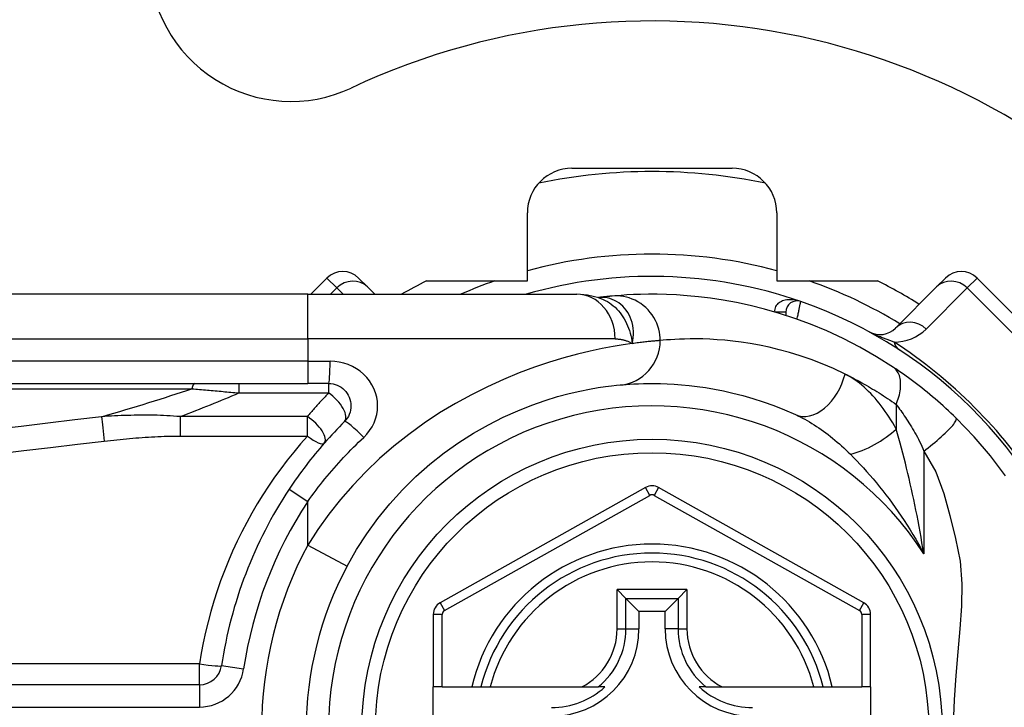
# Model space of a CAD drawing. Header units: inches. Extents: x 6 to 216, y 11 to 118.
# Tile 89 of 212: x 6.415 to 7.284, y 75.548 to 76.155. Entities that reach past the tile are written whole.
import ezdxf

# ---------------------------------------------------------------- set-up
doc = ezdxf.new("R2010")
doc.units = ezdxf.units.IN
doc.header["$MEASUREMENT"] = 0
doc.layers.add('Visible Edges(ANSI)', color=7, linetype='Continuous', lineweight=25)
doc.layers.add('Visible Tangent Edges(ANSI)', color=7, linetype='Continuous', lineweight=25)

msp = doc.modelspace()

# ---------------------------------------------------------------- linework, layer by layer
at = {"layer": 'Visible Edges(ANSI)'}
for p, q in [((6.90257, 76.02373), (7.04383, 76.02373)), ((6.8632, 75.9244), (6.8632, 75.98436)), ((7.0832, 75.98436), (7.0832, 75.9244)), ((6.68646, 75.92683), (6.67222, 75.91259)), ((6.7143, 75.92683), (6.72211, 75.91901)), ((6.77416, 75.9244), (6.8632, 75.9244)), ((7.0832, 75.9244), (7.17224, 75.9244)), ((7.22429, 75.91901), (7.2321, 75.92683)), ((7.37129, 75.81547), (7.25994, 75.92683)), ((6.72853, 75.91259), (6.72211, 75.91901)), ((7.22429, 75.91901), (7.18808, 75.88281)), ((6.66951, 75.91259), (6.02044, 75.91259)), ((6.66951, 75.91259), (6.90677, 75.91259)), ((6.92594, 75.90967), (6.92589, 75.90966)), ((7.09131, 75.89689), (7.09131, 75.89397)), ((6.02044, 75.83385), (6.66951, 75.83385)), ((6.68793, 75.83385), (6.66951, 75.83385)), ((6.96742, 75.74202), (6.78623, 75.64038)), ((7.16, 75.64038), (6.97898, 75.74202)), ((6.94236, 75.65209), (6.95021, 75.64424)), ((6.99619, 75.64424), (7.00404, 75.65209)), ((6.95021, 75.64424), (6.96163, 75.63282)), ((6.99619, 75.64424), (6.98476, 75.63282)), ((6.7802, 75.63008), (6.7802, 75.56613)), ((6.96163, 75.63282), (6.96163, 75.61731)), ((6.98476, 75.63282), (6.96163, 75.63282)), ((6.98476, 75.61731), (6.98476, 75.63282)), ((7.16603, 75.56613), (7.16603, 75.63008)), ((6.574, 75.56809), (5.92202, 75.56809)), ((6.78807, 75.56613), (6.7802, 75.56613)), ((6.7802, 75.49133), (6.7802, 75.56613)), ((6.78807, 75.56613), (6.81415, 75.56613)), ((6.81415, 75.56613), (6.82225, 75.56613)), ((6.82225, 75.56613), (6.83038, 75.56613)), ((6.83038, 75.56613), (6.91136, 75.56613)), ((6.91136, 75.56613), (6.92563, 75.56613)), ((6.93154, 75.56613), (6.92563, 75.56613)), ((7.02076, 75.56613), (7.01485, 75.56613)), ((7.02076, 75.56613), (7.03504, 75.56613)), ((7.03504, 75.56613), (7.11602, 75.56613)), ((7.11602, 75.56613), (7.12415, 75.56613)), ((7.12415, 75.56613), (7.13225, 75.56613)), ((7.13225, 75.56613), (7.15815, 75.56613)), ((7.16603, 75.56613), (7.15815, 75.56613)), ((7.16603, 75.56613), (7.16603, 75.49133))]:
    msp.add_line(p, q, dxfattribs=at)
at = {"layer": 'Visible Edges(ANSI)', "flags": 128}
for points in [[(6.9262, 75.90957), (6.91631, 75.91189), (6.90677, 75.91259)], [(6.93794, 75.91097), (6.9376, 75.91093), (6.93725, 75.9109), (6.93688, 75.91087), (6.9365, 75.91083), (6.9361, 75.91079), (6.93569, 75.91075), (6.93526, 75.91071), (6.93483, 75.91067), (6.93437, 75.91062), (6.93391, 75.91057), (6.93343, 75.91052), (6.93293, 75.91047), (6.93243, 75.91042), (6.93191, 75.91036), (6.93137, 75.9103), (6.93082, 75.91024), (6.93026, 75.91018), (6.92968, 75.91011), (6.92909, 75.91005), (6.92849, 75.90998), (6.92787, 75.9099), (6.92724, 75.90983), (6.9266, 75.90975), (6.92594, 75.90967)], [(7.18614, 75.84811), (7.17135, 75.85749), (7.15658, 75.86595), (7.1419, 75.87353), (7.12739, 75.88026), (7.11313, 75.88617), (7.09921, 75.89132), (7.08565, 75.89575), (7.0725, 75.89952), (7.0598, 75.90269), (7.04759, 75.90531), (7.0359, 75.90743), (7.02474, 75.90911), (7.01414, 75.9104), (7.00412, 75.91134), (6.99469, 75.91199), (6.98586, 75.91238), (6.97764, 75.91256), (6.97005, 75.91258), (6.96308, 75.91246), (6.95676, 75.91224), (6.95107, 75.91195), (6.94604, 75.91163), (6.94166, 75.91129), (6.93794, 75.91097)], [(7.24138, 75.80337), (7.23916, 75.80552), (7.23691, 75.80766), (7.23464, 75.80979), (7.23234, 75.81191), (7.23003, 75.81401), (7.22769, 75.8161), (7.22533, 75.81817), (7.22298, 75.82021), (7.22062, 75.82221), (7.21826, 75.82419), (7.21589, 75.82613), (7.21354, 75.82804), (7.21119, 75.82991), (7.20884, 75.83175), (7.2065, 75.83355), (7.20418, 75.83532), (7.20186, 75.83705), (7.19955, 75.83875), (7.19726, 75.84041), (7.19499, 75.84203), (7.19274, 75.84361), (7.19051, 75.84515), (7.18831, 75.84665), (7.18614, 75.84811)], [(6.68793, 75.83385), (6.68986, 75.83375), (6.69176, 75.83346), (6.69363, 75.83298), (6.69544, 75.83233), (6.69718, 75.83151), (6.69884, 75.83053), (6.70039, 75.82939), (6.70182, 75.82811), (6.70312, 75.82669), (6.70426, 75.82514), (6.70525, 75.82348), (6.70608, 75.82173), (6.70674, 75.81991), (6.70722, 75.81803), (6.70752, 75.81611), (6.70762, 75.81418), (6.70753, 75.81225), (6.70724, 75.81034), (6.70677, 75.80846), (6.70612, 75.80663), (6.70529, 75.80488), (6.7043, 75.80322), (6.70314, 75.80167), (6.70185, 75.80024)], [(6.70421, 75.67276), (6.71251, 75.68727), (6.7216, 75.70134), (6.73145, 75.71488), (6.742, 75.72782), (6.75319, 75.74011), (6.76494, 75.7517), (6.77717, 75.76254), (6.78979, 75.77257), (6.80272, 75.78174), (6.81582, 75.79002), (6.82895, 75.79745), (6.84195, 75.80403), (6.85469, 75.80978), (6.86703, 75.81473), (6.87881, 75.81888), (6.8899, 75.82226), (6.90017, 75.82502), (6.90956, 75.82722), (6.91804, 75.82893), (6.92556, 75.83022), (6.93208, 75.83116), (6.93755, 75.83182), (6.94193, 75.83226), (6.94518, 75.83256)], [(6.94518, 75.83256), (6.94764, 75.83278), (6.95048, 75.833), (6.95369, 75.83322), (6.95729, 75.83343), (6.96126, 75.83362), (6.9656, 75.83376), (6.97031, 75.83384), (6.97538, 75.83384), (6.9808, 75.83376), (6.98656, 75.83356), (6.99266, 75.83324), (6.99909, 75.83276), (7.00586, 75.8321), (7.01297, 75.83125), (7.0204, 75.83018), (7.02816, 75.82886), (7.03624, 75.82726), (7.04461, 75.82537), (7.05326, 75.82315), (7.06215, 75.82059), (7.07126, 75.81766), (7.08057, 75.81433), (7.09004, 75.81059), (7.09966, 75.80641)], [(7.2851, 75.7525), (7.27177, 75.77004), (7.25749, 75.78666), (7.24138, 75.80337)], [(6.70185, 75.80024), (6.6996, 75.79797), (6.69736, 75.79568), (6.69515, 75.79337), (6.69295, 75.79104), (6.69076, 75.78869), (6.6886, 75.78631), (6.68645, 75.78392), (6.68432, 75.78151), (6.68222, 75.77908), (6.68013, 75.77663), (6.67806, 75.77417), (6.67601, 75.77168), (6.67398, 75.76918), (6.67197, 75.76666), (6.66998, 75.76412), (6.66802, 75.76156), (6.66607, 75.75899), (6.66415, 75.75641), (6.66225, 75.75381), (6.66037, 75.75119), (6.65852, 75.74856), (6.65669, 75.74591), (6.65488, 75.74325), (6.65309, 75.74058)]]:
    msp.add_lwpolyline(points, dxfattribs=at)
at = {"layer": 'Visible Edges(ANSI)'}
msp.add_circle((6.9732, 75.52873), 0.25591, dxfattribs=at)
for centre, radius, start, end in [((6.6547, 76.20774), 0.125, 180, 295.12957), ((6.9732, 75.52873), 0.625, 244.87043, 115.12957), ((6.90257, 75.98436), 0.03937, 90, 180), ((6.9732, 75.52873), 0.49213, 78.27724, 101.72276), ((7.04383, 75.98436), 0.03937, 0, 90), ((6.70038, 75.91291), 0.01969, 45, 135), ((6.9732, 75.52873), 0.44291, 116.70485, 119.92643), ((6.9732, 75.52873), 0.39961, 70.83542, 106.1388), ((6.9732, 75.52873), 0.44291, 57.83959, 63.29515), ((7.24602, 75.91291), 0.01969, 45, 135), ((7.10115, 75.89689), 0.00984, 70.83542, 180), ((6.9732, 75.52873), 0.39961, 16.35177, 70.83542), ((7.17416, 75.89672), 0.01969, 241.3611, 315), ((6.9732, 75.73172), 0.01181, 60.68681, 119.29123), ((6.9732, 75.52873), 0.38386, 146.50369, 171.58673), ((6.9732, 75.52873), 0.15551, 13.91643, 166.08357), ((6.9732, 75.52873), 0.30512, 151.83282, 208.16718), ((6.79201, 75.63008), 0.01181, 119.29123, 180), ((7.15421, 75.63008), 0.01181, 0, 60.68681), ((6.88462, 75.61731), 0.07702, 270, 0), ((7.06178, 75.61731), 0.07702, 180, 270), ((6.574, 75.58777), 0.01969, 270, 351.58673), ((6.88462, 75.61731), 0.06944, 270, 312.51741), ((7.06178, 75.61731), 0.06944, 227.48259, 270)]:
    msp.add_arc(centre, radius, start, end, dxfattribs=at)
at = {"layer": 'Visible Tangent Edges(ANSI)'}
for p, q in [((6.69514, 75.91814), (6.68646, 75.92683)), ((7.25994, 75.92683), (7.25126, 75.91814)), ((6.68959, 75.91259), (6.69514, 75.91814)), ((6.69514, 75.91814), (6.7007, 75.91259)), ((7.21505, 75.88194), (7.25126, 75.91814)), ((7.25126, 75.91814), (7.36261, 75.80679)), ((6.66951, 75.87322), (6.66951, 75.91259)), ((7.08147, 75.897), (7.09131, 75.89695)), ((7.09131, 75.89689), (7.08184, 75.89689)), ((6.02044, 75.87322), (6.66951, 75.87322)), ((6.94066, 75.87322), (6.66951, 75.87322)), ((6.66951, 75.87322), (6.66951, 75.85353)), ((6.66951, 75.85353), (6.02044, 75.85353)), ((6.66951, 75.85353), (6.66951, 75.83385)), ((6.66951, 75.85353), (6.68916, 75.85353)), ((6.01812, 75.82925), (6.56726, 75.82925)), ((6.60859, 75.83385), (6.60859, 75.82551)), ((6.68793, 75.83385), (6.68793, 75.82551)), ((6.60859, 75.82551), (6.68793, 75.82551)), ((7.1886, 75.81536), (7.1886, 75.79369)), ((6.55696, 75.80462), (6.55696, 75.78752)), ((6.66916, 75.80462), (6.55696, 75.80462)), ((6.66916, 75.78752), (6.66916, 75.80462)), ((6.55696, 75.78752), (6.66916, 75.78752)), ((7.2129, 75.77421), (7.2129, 75.68369)), ((6.97127, 75.73516), (6.96742, 75.74202)), ((6.97898, 75.74202), (6.97512, 75.73515)), ((6.65309, 75.74058), (6.66951, 75.72971)), ((6.79008, 75.63351), (6.97127, 75.73516)), ((6.97512, 75.73515), (7.15614, 75.63352)), ((6.66951, 75.69134), (6.66951, 75.72971)), ((6.66951, 75.69134), (6.70421, 75.67276)), ((6.94236, 75.61731), (6.94236, 75.65209)), ((7.00404, 75.65209), (6.94236, 75.65209)), ((7.00404, 75.65209), (7.00404, 75.61731)), ((6.78623, 75.64038), (6.79008, 75.63351)), ((6.95021, 75.61731), (6.95021, 75.64424)), ((6.95021, 75.64424), (6.99619, 75.64424)), ((6.99619, 75.64424), (6.99619, 75.61731)), ((7.15614, 75.63352), (7.16, 75.64038)), ((6.78807, 75.63008), (6.7802, 75.63008)), ((6.78807, 75.56613), (6.78807, 75.63008)), ((7.16603, 75.63008), (7.15815, 75.63008)), ((7.15815, 75.63008), (7.15815, 75.56613)), ((6.94236, 75.61731), (6.95021, 75.61731)), ((6.95021, 75.61731), (6.96163, 75.61731)), ((6.99619, 75.61731), (6.98476, 75.61731)), ((6.99619, 75.61731), (7.00404, 75.61731)), ((6.574, 75.58638), (5.92202, 75.58638)), ((6.574, 75.56809), (6.574, 75.58638)), ((6.59347, 75.58489), (6.61294, 75.58201)), ((6.574, 75.56809), (6.574, 75.5484)), ((5.92202, 75.5484), (6.574, 75.5484))]:
    msp.add_line(p, q, dxfattribs=at)
at = {"layer": 'Visible Tangent Edges(ANSI)', "flags": 128}
for points in [[(6.92722, 75.90977), (6.92715, 75.90976), (6.92707, 75.90976), (6.927, 75.90975), (6.92694, 75.90975), (6.92687, 75.90975), (6.9268, 75.90974), (6.92674, 75.90974), (6.92668, 75.90973), (6.92662, 75.90973), (6.92656, 75.90973), (6.92651, 75.90972), (6.92646, 75.90972), (6.9264, 75.90971), (6.92635, 75.90971), (6.92631, 75.90971), (6.92626, 75.9097), (6.92621, 75.9097), (6.92617, 75.90969), (6.92613, 75.90969), (6.92609, 75.90969), (6.92605, 75.90968), (6.92601, 75.90968), (6.92598, 75.90967), (6.92594, 75.90967)], [(6.92619, 75.90957), (6.92814, 75.90888), (6.93006, 75.90807), (6.93194, 75.90716), (6.93378, 75.90614), (6.93556, 75.90502), (6.93729, 75.9038), (6.93896, 75.90248), (6.94057, 75.90107), (6.94211, 75.89957), (6.94358, 75.89798), (6.94498, 75.89632), (6.94631, 75.89457), (6.94755, 75.89275), (6.94871, 75.89087), (6.94978, 75.88892), (6.95077, 75.88692), (6.95167, 75.88486), (6.95248, 75.88275), (6.95322, 75.88058), (6.95387, 75.87837), (6.95445, 75.87612), (6.95495, 75.87381), (6.95538, 75.87147), (6.95573, 75.86908)], [(6.95573, 75.86908), (6.9563, 75.87182), (6.95667, 75.87454), (6.95684, 75.87723), (6.95682, 75.87989), (6.95661, 75.8825), (6.95621, 75.88506), (6.95564, 75.88754), (6.95491, 75.88994), (6.954, 75.89225), (6.95295, 75.89445), (6.95174, 75.89653), (6.9504, 75.8985), (6.94893, 75.90032), (6.94734, 75.90201), (6.94565, 75.90355), (6.94384, 75.90494), (6.94196, 75.90616), (6.93999, 75.9072), (6.93797, 75.90808), (6.93588, 75.90878), (6.93375, 75.9093), (6.93159, 75.90964), (6.9294, 75.90979), (6.92722, 75.90977)], [(6.98042, 75.87176), (6.98034, 75.87422), (6.9801, 75.87672), (6.97969, 75.87927), (6.97911, 75.88184), (6.97833, 75.88441), (6.97737, 75.88697), (6.97622, 75.8895), (6.97487, 75.89196), (6.97334, 75.89435), (6.97162, 75.89664), (6.96974, 75.89881), (6.9677, 75.90083), (6.96552, 75.9027), (6.96321, 75.9044), (6.9608, 75.90592), (6.95831, 75.90724), (6.95576, 75.90837), (6.95317, 75.9093), (6.95057, 75.91003), (6.94797, 75.91057), (6.94539, 75.91093), (6.94285, 75.9111), (6.94036, 75.91111), (6.93794, 75.91097)], [(7.10438, 75.90619), (7.10318, 75.90658), (7.10196, 75.90692), (7.10072, 75.9072), (7.09947, 75.90743), (7.09822, 75.90761), (7.09696, 75.90772), (7.09571, 75.90778), (7.09446, 75.90777), (7.09321, 75.9077), (7.09198, 75.90756), (7.09076, 75.90734), (7.08957, 75.90705), (7.08842, 75.90669), (7.0873, 75.90624), (7.08624, 75.90571), (7.08523, 75.90509), (7.0843, 75.90437), (7.08347, 75.90356), (7.08275, 75.90266), (7.08217, 75.90167), (7.08173, 75.90059), (7.08146, 75.89944), (7.08137, 75.89824), (7.08147, 75.897)], [(7.10115, 75.89064), (7.10136, 75.89162), (7.10157, 75.8926), (7.10177, 75.89358), (7.10197, 75.89455), (7.10217, 75.8955), (7.10237, 75.89644), (7.10256, 75.89735), (7.10274, 75.89824), (7.10292, 75.8991), (7.10309, 75.89992), (7.10326, 75.90072), (7.10341, 75.90147), (7.10356, 75.90217), (7.10369, 75.90284), (7.10382, 75.90345), (7.10393, 75.90401), (7.10404, 75.9045), (7.10413, 75.90494), (7.1042, 75.90532), (7.10427, 75.90563), (7.10432, 75.90587), (7.10435, 75.90605), (7.10437, 75.90615), (7.10438, 75.90619)], [(6.94066, 75.87322), (6.94135, 75.87321), (6.94204, 75.87319), (6.94272, 75.87316), (6.9434, 75.87311), (6.94408, 75.87305), (6.94474, 75.87297), (6.94541, 75.87288), (6.94607, 75.87278), (6.94672, 75.87266), (6.94736, 75.87252), (6.94801, 75.87237), (6.94864, 75.87221), (6.94927, 75.87203), (6.94989, 75.87184), (6.95051, 75.87163), (6.95111, 75.87141), (6.95172, 75.87117), (6.95231, 75.87092), (6.9529, 75.87065), (6.95348, 75.87037), (6.95405, 75.87007), (6.95462, 75.86975), (6.95518, 75.86942), (6.95573, 75.86908)], [(7.14344, 75.84223), (7.13329, 75.84696), (7.12329, 75.85118), (7.11347, 75.85494), (7.10386, 75.85825), (7.09447, 75.86114), (7.08535, 75.86365), (7.07651, 75.86578), (7.06799, 75.86758), (7.0598, 75.86907), (7.05196, 75.87029), (7.04447, 75.87125), (7.03732, 75.87199), (7.03053, 75.87253), (7.02409, 75.8729), (7.01801, 75.87312), (7.0123, 75.87321), (7.00695, 75.8732), (7.00198, 75.87311), (6.9974, 75.87296), (6.99321, 75.87275), (6.98941, 75.87251), (6.98602, 75.87226), (6.98302, 75.87201), (6.98042, 75.87176)], [(7.18676, 75.87041), (7.18603, 75.87065), (7.18529, 75.8709), (7.18454, 75.87116), (7.18378, 75.87143), (7.18301, 75.8717), (7.18223, 75.87198), (7.18143, 75.87227), (7.18063, 75.87257), (7.17982, 75.87287), (7.179, 75.87319), (7.17816, 75.87351), (7.17732, 75.87383), (7.17646, 75.87417), (7.17559, 75.87453), (7.1747, 75.87489), (7.17379, 75.87526), (7.17286, 75.87565), (7.1719, 75.87606), (7.17092, 75.87648), (7.16991, 75.87693), (7.16885, 75.87741), (7.16772, 75.87794), (7.16648, 75.87854), (7.16472, 75.87945)], [(6.95573, 75.86908), (6.94776, 75.86792), (6.93889, 75.86645), (6.92918, 75.86463), (6.91866, 75.8624), (6.90738, 75.8597), (6.89538, 75.85648), (6.88276, 75.85266), (6.86961, 75.84821), (6.85605, 75.84313), (6.84219, 75.83741), (6.82812, 75.83102), (6.81397, 75.82397), (6.79983, 75.81625), (6.78583, 75.80783), (6.77205, 75.79871), (6.7586, 75.78894), (6.74552, 75.77854), (6.73289, 75.76757), (6.72076, 75.75603), (6.7092, 75.74398), (6.69826, 75.73144), (6.68797, 75.71845), (6.67838, 75.70507), (6.66951, 75.69134)], [(6.98042, 75.87176), (6.97984, 75.87172), (6.97921, 75.87166), (6.97855, 75.87161), (6.97785, 75.87155), (6.9771, 75.87149), (6.97632, 75.87142), (6.9755, 75.87134), (6.97464, 75.87126), (6.97374, 75.87118), (6.9728, 75.87109), (6.97183, 75.87099), (6.97081, 75.87089), (6.96976, 75.87078), (6.96867, 75.87067), (6.96755, 75.87054), (6.96638, 75.87041), (6.96518, 75.87027), (6.96394, 75.87013), (6.96266, 75.86998), (6.96135, 75.86981), (6.96, 75.86964), (6.95861, 75.86946), (6.95719, 75.86928), (6.95573, 75.86908)], [(6.71885, 75.78632), (6.72161, 75.78917), (6.72407, 75.79228), (6.7262, 75.7956), (6.72796, 75.7991), (6.72935, 75.80275), (6.73035, 75.80651), (6.73096, 75.81035), (6.73116, 75.8142), (6.73094, 75.81806), (6.73031, 75.82189), (6.72928, 75.82565), (6.72788, 75.8293), (6.72611, 75.8328), (6.72399, 75.83612), (6.72155, 75.83922), (6.71879, 75.84206), (6.71574, 75.84463), (6.71242, 75.8469), (6.70889, 75.84886), (6.70517, 75.8505), (6.7013, 75.85181), (6.69732, 75.85276), (6.69326, 75.85334), (6.68916, 75.85353)], [(7.1886, 75.81536), (7.18926, 75.81703), (7.18988, 75.81873), (7.19044, 75.82044), (7.19094, 75.82216), (7.19138, 75.82388), (7.19175, 75.82559), (7.19206, 75.82729), (7.19229, 75.82897), (7.19245, 75.83063), (7.19253, 75.83224), (7.19253, 75.83382), (7.19246, 75.83535), (7.19231, 75.83682), (7.19208, 75.83823), (7.19177, 75.83957), (7.1914, 75.84085), (7.19095, 75.84204), (7.19043, 75.84316), (7.18985, 75.8442), (7.18921, 75.84515), (7.18851, 75.84602), (7.18777, 75.8468), (7.18697, 75.8475), (7.18614, 75.84811)], [(7.14344, 75.84223), (7.1453, 75.84132), (7.14716, 75.8404), (7.14902, 75.83945), (7.15088, 75.83849), (7.15275, 75.8375), (7.15463, 75.83651), (7.1565, 75.83549), (7.15838, 75.83445), (7.16026, 75.8334), (7.16215, 75.83233), (7.16403, 75.83124), (7.16592, 75.83013), (7.16781, 75.829), (7.1697, 75.82785), (7.17159, 75.82669), (7.17348, 75.82551), (7.17537, 75.82431), (7.17726, 75.82309), (7.17915, 75.82185), (7.18104, 75.82059), (7.18293, 75.81931), (7.18482, 75.81801), (7.18671, 75.81669), (7.1886, 75.81536)], [(7.1886, 75.79369), (7.18709, 75.79641), (7.18553, 75.79908), (7.18394, 75.80171), (7.18231, 75.80428), (7.18064, 75.80681), (7.17894, 75.80929), (7.1772, 75.81171), (7.17543, 75.81407), (7.17364, 75.81637), (7.17181, 75.81861), (7.16995, 75.82079), (7.16806, 75.8229), (7.16615, 75.82495), (7.1642, 75.82693), (7.16223, 75.82883), (7.16023, 75.83066), (7.1582, 75.83242), (7.15615, 75.8341), (7.15407, 75.83569), (7.15198, 75.83719), (7.14987, 75.83861), (7.14774, 75.83992), (7.1456, 75.84113), (7.14344, 75.84223)], [(6.56726, 75.82925), (6.56896, 75.8291), (6.57066, 75.82895), (6.57237, 75.8288), (6.57408, 75.82865), (6.57579, 75.8285), (6.5775, 75.82835), (6.57922, 75.8282), (6.58094, 75.82804), (6.58265, 75.82789), (6.58438, 75.82773), (6.5861, 75.82758), (6.58782, 75.82742), (6.58955, 75.82726), (6.59127, 75.82711), (6.593, 75.82695), (6.59473, 75.82679), (6.59646, 75.82663), (6.59819, 75.82647), (6.59992, 75.82631), (6.60165, 75.82615), (6.60338, 75.82599), (6.60512, 75.82583), (6.60685, 75.82567), (6.60859, 75.82551)], [(6.68793, 75.82551), (6.68713, 75.82467), (6.68633, 75.82382), (6.68552, 75.82298), (6.68472, 75.82213), (6.68393, 75.82128), (6.68313, 75.82043), (6.68234, 75.81957), (6.68155, 75.81871), (6.68076, 75.81785), (6.67997, 75.81699), (6.67918, 75.81612), (6.6784, 75.81525), (6.67762, 75.81438), (6.67684, 75.81351), (6.67606, 75.81263), (6.67529, 75.81175), (6.67451, 75.81087), (6.67374, 75.80999), (6.67297, 75.8091), (6.67221, 75.80821), (6.67144, 75.80732), (6.67068, 75.80642), (6.66992, 75.80552), (6.66916, 75.80462)], [(7.1886, 75.81536), (7.18957, 75.81405), (7.19056, 75.8127), (7.19156, 75.81132), (7.19257, 75.8099), (7.19359, 75.80844), (7.19462, 75.80695), (7.19566, 75.80543), (7.1967, 75.80387), (7.19774, 75.80229), (7.19879, 75.80067), (7.19984, 75.79902), (7.2009, 75.79734), (7.20195, 75.79563), (7.20301, 75.79388), (7.20407, 75.79211), (7.20513, 75.79031), (7.20619, 75.78848), (7.20724, 75.78663), (7.20828, 75.78471), (7.20928, 75.78273), (7.21025, 75.78068), (7.21117, 75.77858), (7.21206, 75.77642), (7.2129, 75.77421)], [(6.48766, 75.80453), (6.46398, 75.80169), (6.44032, 75.79884), (6.41665, 75.79599), (6.39298, 75.79312)], [(6.55696, 75.80462), (6.55403, 75.80486), (6.5511, 75.80508), (6.54818, 75.80527), (6.54526, 75.80543), (6.54235, 75.80557), (6.53944, 75.80568), (6.53653, 75.80577), (6.53362, 75.80584), (6.53072, 75.80588), (6.52783, 75.80591), (6.52494, 75.80591), (6.52205, 75.8059), (6.51916, 75.80587), (6.51628, 75.80583), (6.5134, 75.80576), (6.51053, 75.80569), (6.50766, 75.80559), (6.50479, 75.80548), (6.50193, 75.80536), (6.49907, 75.80522), (6.49621, 75.80507), (6.49335, 75.8049), (6.4905, 75.80472), (6.48766, 75.80453)], [(7.09966, 75.80641), (7.10171, 75.80545), (7.10377, 75.80444), (7.10584, 75.80337), (7.10791, 75.80226), (7.10998, 75.8011), (7.11206, 75.79989), (7.11413, 75.79864), (7.1162, 75.79734), (7.11826, 75.79601), (7.12032, 75.79463), (7.12237, 75.79321), (7.12442, 75.79176), (7.12645, 75.79026), (7.12848, 75.78873), (7.1305, 75.78715), (7.13251, 75.78554), (7.13452, 75.7839), (7.13651, 75.78221), (7.1385, 75.78049), (7.14047, 75.77874), (7.14243, 75.77695), (7.14437, 75.77512), (7.1463, 75.77327), (7.14821, 75.77139)], [(7.2129, 75.77421), (7.21484, 75.77567), (7.2168, 75.77719), (7.21878, 75.77874), (7.22076, 75.78033), (7.22272, 75.78194), (7.22466, 75.78357), (7.22655, 75.7852), (7.22839, 75.78682), (7.23015, 75.78842), (7.23183, 75.78998), (7.2334, 75.7915), (7.23486, 75.79297), (7.23619, 75.79436), (7.23739, 75.79568), (7.23844, 75.79691), (7.23935, 75.79804), (7.24011, 75.79908), (7.24071, 75.80001), (7.24117, 75.80083), (7.24148, 75.80155), (7.24164, 75.80216), (7.24168, 75.80266), (7.24159, 75.80306), (7.24138, 75.80337)], [(6.48998, 75.78301), (6.49276, 75.78333), (6.49554, 75.78365), (6.49832, 75.78395), (6.5011, 75.78424), (6.50388, 75.78452), (6.50667, 75.7848), (6.50945, 75.78506), (6.51224, 75.78531), (6.51503, 75.78556), (6.51782, 75.78579), (6.52061, 75.786), (6.5234, 75.78621), (6.52619, 75.7864), (6.52898, 75.78659), (6.53178, 75.78675), (6.53457, 75.78691), (6.53737, 75.78704), (6.54017, 75.78717), (6.54296, 75.78727), (6.54576, 75.78736), (6.54856, 75.78743), (6.55136, 75.78748), (6.55416, 75.78751), (6.55696, 75.78752)], [(6.66916, 75.78752), (6.66303, 75.78053), (6.65707, 75.77338), (6.65127, 75.7661), (6.64565, 75.75867), (6.6402, 75.75111), (6.63492, 75.74341), (6.62983, 75.73558), (6.62492, 75.72762), (6.62019, 75.71954), (6.61566, 75.71134), (6.61132, 75.70303), (6.60718, 75.6946), (6.60324, 75.68606), (6.59951, 75.67741), (6.59598, 75.66867), (6.59266, 75.65982), (6.58956, 75.6509), (6.58667, 75.64188), (6.58399, 75.63279), (6.58154, 75.62363), (6.57932, 75.61441), (6.57731, 75.60512), (6.57554, 75.59577), (6.574, 75.58638)], [(6.66951, 75.72971), (6.67131, 75.73225), (6.67314, 75.73477), (6.675, 75.73728), (6.67688, 75.73978), (6.67878, 75.74226), (6.6807, 75.74473), (6.68264, 75.74719), (6.68461, 75.74962), (6.6866, 75.75205), (6.68861, 75.75446), (6.69064, 75.75685), (6.6927, 75.75922), (6.69477, 75.76158), (6.69687, 75.76392), (6.69898, 75.76624), (6.70111, 75.76855), (6.70327, 75.77084), (6.70544, 75.77311), (6.70763, 75.77536), (6.70984, 75.77759), (6.71207, 75.7798), (6.71431, 75.78199), (6.71657, 75.78416), (6.71885, 75.78632)], [(7.2129, 75.68369), (7.21212, 75.68853), (7.21132, 75.69337), (7.21049, 75.69818), (7.20964, 75.70299), (7.20876, 75.70778), (7.20787, 75.71255), (7.20696, 75.7173), (7.20602, 75.72203), (7.20506, 75.72674), (7.20409, 75.73143), (7.20309, 75.73609), (7.20208, 75.74073), (7.20105, 75.74534), (7.19999, 75.74992), (7.19892, 75.75448), (7.19783, 75.75902), (7.19673, 75.76352), (7.1956, 75.76798), (7.19446, 75.77241), (7.19331, 75.77678), (7.19215, 75.78111), (7.19097, 75.78537), (7.18979, 75.78957), (7.1886, 75.79369)], [(6.3953, 75.77191), (6.41897, 75.7747), (6.44264, 75.77748), (6.46631, 75.78025), (6.48998, 75.78301)], [(7.14821, 75.77139), (7.15106, 75.76851), (7.15392, 75.76555), (7.15679, 75.76251), (7.15966, 75.7594), (7.16254, 75.75621), (7.16541, 75.75295), (7.16828, 75.74962), (7.17113, 75.74623), (7.17396, 75.74277), (7.17677, 75.73926), (7.17956, 75.73568), (7.18232, 75.73204), (7.18506, 75.72834), (7.18777, 75.72458), (7.19045, 75.72076), (7.1931, 75.71687), (7.19572, 75.71292), (7.1983, 75.70892), (7.20084, 75.70485), (7.20335, 75.70073), (7.20581, 75.69655), (7.20822, 75.69232), (7.21059, 75.68803), (7.2129, 75.68369)], [(7.2129, 75.77421), (7.22367, 75.75598), (7.23074, 75.73691), (7.23594, 75.71724), (7.24102, 75.69713), (7.24507, 75.67697), (7.2465, 75.65708), (7.24616, 75.63733), (7.24478, 75.61742), (7.24296, 75.59716), (7.24115, 75.57635), (7.23971, 75.55487), (7.23897, 75.53315)]]:
    msp.add_lwpolyline(points, dxfattribs=at)
at = {"layer": 'Visible Tangent Edges(ANSI)'}
msp.add_circle((6.9732, 75.52873), 0.24409, dxfattribs=at)
for centre, radius, start, end in [((6.9732, 75.52873), 0.41929, 74.7906, 105.2094), ((6.9732, 75.52873), 0.41929, 109.32408, 113.72417), ((6.9732, 75.52873), 0.41929, 58.5764, 70.67592), ((7.18721, 75.90978), 0.03937, 269.34131, 315), ((6.9471, 75.50263), 0.43898, 33.09006, 56.90994), ((6.9732, 75.52873), 0.28543, 32.8812, 327.1188), ((6.9732, 75.73172), 0.00394, 60.68681, 119.29123), ((6.9732, 75.52873), 0.36417, 146.50369, 171.58673), ((6.9732, 75.52873), 0.34449, 151.83282, 208.16718), ((6.9732, 75.52873), 0.16339, 13.23324, 166.76676), ((6.9732, 75.52873), 0.14764, 14.67485, 165.32515), ((6.79201, 75.63008), 0.00394, 119.29123, 180), ((7.15421, 75.63008), 0.00394, 0, 60.68681), ((6.88462, 75.61731), 0.05775, 297.58522, 0), ((6.88462, 75.61731), 0.06559, 308.70967, 0), ((7.06178, 75.61731), 0.06559, 180, 231.29033), ((7.06178, 75.61731), 0.05775, 180, 242.41478), ((6.574, 75.58777), 0.03937, 270, 351.58673)]:
    msp.add_arc(centre, radius, start, end, dxfattribs=at)
for centre, major_axis, ratio, start_param, end_param in [((6.70819, 75.90509), (0.01392, 0.01392), 0.937622, 0, 1.570796), ((7.2382, 75.90509), (-0.01392, 0.01392), 0.937622, 4.712389, 6.283185), ((6.90677, 75.87322), (0, 0.03937), 0.860915, 4.712389, 6.283185), ((6.91318, 76.10608), (0.01245, -0.19646), 0.394768, 0.00408, 0.020515), ((7.202, 75.86889), (-0.01392, 0.01392), 0.937622, 4.712389, 6.283185), ((6.94156, 75.87176), (0.00362, -0.0392), 0.987056, 0, 1.480007), ((7.21286, 75.89651), (-0.02149, -0.03298), 0.48633, 5.873981, 6.283185), ((6.68793, 75.85353), (0, -0.01969), 0.062411, 0, 1.570796), ((7.11598, 75.84223), (-0.01632, -0.03583), 0.663135, 0, 1.864107), ((3.05765, 75.58909), (3.67256, 0.33874), 0.074886, 5.910747, 5.977199), ((6.56958, 75.81416), (0, 0.01969), 0.183721, 0, 0.697296), ((3.06694, 75.52873), (3.67247, 0.40075), 0.088107, 5.956893, 6.005683), ((6.68793, 75.81416), (0.01392, -0.01392), 0.446023, 0, 1.990559), ((6.48998, 75.78944), (0.00234, -0.01955), 0.041071, 3.825401, 5.042638), ((6.66916, 75.79408), (0.01483, -0.01294), 0.431187, 0, 1.930721), ((6.71577, 75.78632), (-0.01392, 0.01392), 0.111497, 4.601416, 6.283185), ((6.66916, 75.79408), (0.01483, -0.01294), 0.257129, 4.93314, 6.283185), ((7.1643, 75.79369), (0.034, 0.01985), 0.367954, 4.019795, 5.274641), ((6.574, 75.58777), (0.01947, -0.00288), 0.069894, 4.722726, 6.283185)]:
    msp.add_ellipse(centre, major_axis=major_axis, ratio=ratio, start_param=start_param, end_param=end_param, dxfattribs=at)

doc.saveas('drawing.dxf')
